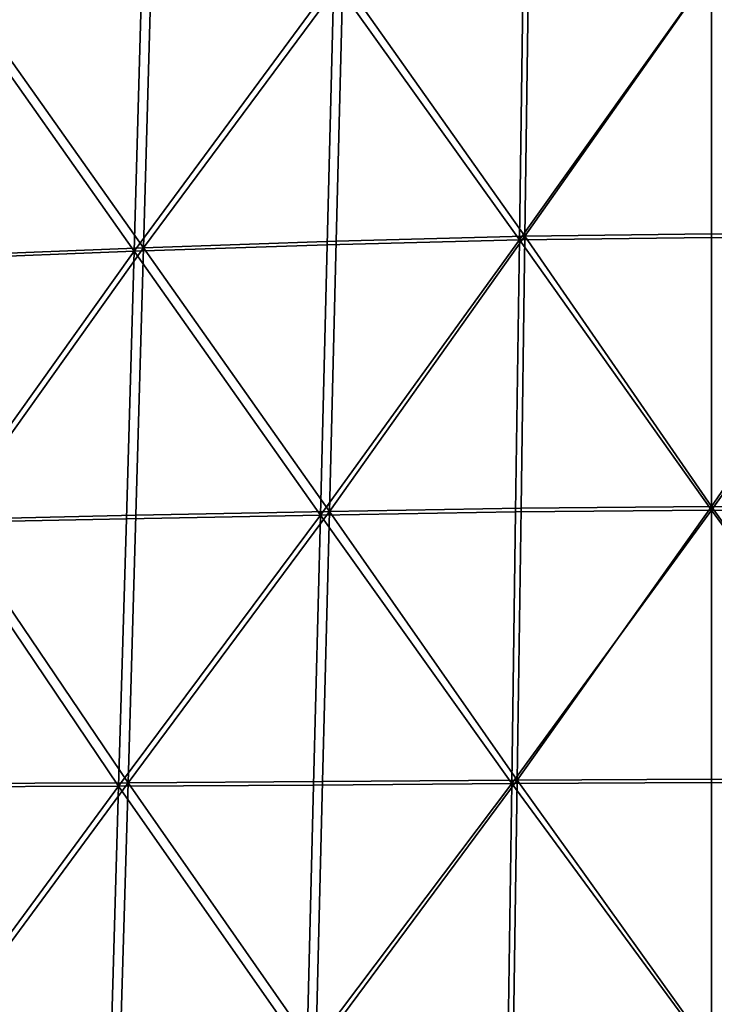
# Model space of a CAD drawing. Header units: millimetres. Extents: x -312 to 313, y -340 to 267.
# Tile 35 of 73: x -105 to 0, y -38 to 111. Entities that reach past the tile are written whole.
import ezdxf

# ---------------------------------------------------------------- set-up
doc = ezdxf.new("R2010")
doc.units = ezdxf.units.MM
doc.layers.add('Default', color=7, linetype='Continuous', true_color=0x000000)

msp = doc.modelspace()

# ---------------------------------------------------------------- linework, layer by layer
at = {"layer": 'Default', "color": 18, "true_color": 0x000000}
for points in [[(-29.556, 77.348, 395.683), (-57.68, 116.614, 396.064), (-28.992, 117.645, 394.184)], [(-29.556, 77.348, 395.683), (-28.992, 117.645, 394.184), (-0.5, 118.079, 393.496)], [(-29.556, 77.348, 395.683), (-0.5, 118.079, 393.496), (-0.5, 77.687, 394.97)], [(-28.736, 77.892, 439.827), (-0.5, 78.232, 439.343), (-0.5, 117.946, 434.506)], [(-28.736, 77.892, 439.827), (-0.5, 117.946, 434.506), (-28.186, 117.632, 435.032)], [(28.556, 77.348, 395.683), (-0.5, 77.687, 394.97), (-0.5, 118.079, 393.496)], [(28.556, 77.348, 395.683), (-0.5, 118.079, 393.496), (27.992, 117.645, 394.184)], [(27.736, 77.892, 439.827), (27.186, 117.632, 435.032), (-0.5, 117.946, 434.506)], [(27.736, 77.892, 439.827), (-0.5, 117.946, 434.506), (-0.5, 78.232, 439.343)], [(-87.878, 75.613, 400.473), (-57.68, 116.614, 396.064), (-58.664, 76.575, 397.592)], [(-87.878, 75.613, 400.473), (-86.759, 115.257, 398.95), (-57.68, 116.614, 396.064)], [(-86.456, 76.114, 442.223), (-56.322, 116.799, 436.232), (-85.36, 115.556, 437.733)], [(-86.456, 76.114, 442.223), (-57.285, 77.108, 440.909), (-56.322, 116.799, 436.232)], [(-29.556, 77.348, 395.683), (-58.664, 76.575, 397.592), (-57.68, 116.614, 396.064)], [(-28.736, 77.892, 439.827), (-56.322, 116.799, 436.232), (-57.285, 77.108, 440.909)], [(-28.736, 77.892, 439.827), (-28.186, 117.632, 435.032), (-56.322, 116.799, 436.232)], [(-87.878, 75.613, 400.473), (-114.697, 113.679, 402.593), (-86.759, 115.257, 398.95)], [(-86.456, 76.114, 442.223), (-85.36, 115.556, 437.733), (-113.312, 114.028, 439.405)], [(-87.878, 75.613, 400.473), (-115.921, 74.528, 404.102), (-114.697, 113.679, 402.593)], [(-86.456, 76.114, 442.223), (-113.312, 114.028, 439.405), (-114.514, 74.993, 443.669)], [(-28.736, 77.892, 439.827), (-58.318, 36.247, 443.715), (-29.328, 36.762, 442.725)], [(-28.736, 77.892, 439.827), (-57.285, 77.108, 440.909), (-58.318, 36.247, 443.715)], [(-29.556, 77.348, 395.683), (-0.5, 77.687, 394.97), (-0.5, 36.46, 396.517)], [(-28.736, 77.892, 439.827), (-29.328, 36.762, 442.725), (-0.5, 37.004, 442.28)], [(-28.736, 77.892, 439.827), (-0.5, 37.004, 442.28), (-0.5, 78.232, 439.343)], [(27.736, 77.892, 439.827), (-0.5, 78.232, 439.343), (-0.5, 37.004, 442.28)], [(27.736, 77.892, 439.827), (-0.5, 37.004, 442.28), (28.328, 36.762, 442.725)], [(28.556, 77.348, 395.683), (-0.5, 36.46, 396.517), (-0.5, 77.687, 394.97)], [(-86.456, 76.114, 442.223), (-114.514, 74.993, 443.669), (-115.797, 35.061, 446.245)], [(-86.456, 76.114, 442.223), (-115.797, 35.061, 446.245), (-87.63, 35.667, 444.908)], [(-87.878, 75.613, 400.473), (-58.664, 76.575, 397.592), (-59.697, 35.711, 399.197)], [(-86.456, 76.114, 442.223), (-87.63, 35.667, 444.908), (-58.318, 36.247, 443.715)], [(-86.456, 76.114, 442.223), (-58.318, 36.247, 443.715), (-57.285, 77.108, 440.909)], [(-29.556, 77.348, 395.683), (-30.148, 36.22, 397.255), (-59.697, 35.711, 399.197)], [(-29.556, 77.348, 395.683), (-59.697, 35.711, 399.197), (-58.664, 76.575, 397.592)], [(-29.556, 77.348, 395.683), (-0.5, 36.46, 396.517), (-30.148, 36.22, 397.255)], [(28.556, 77.348, 395.683), (29.148, 36.22, 397.255), (-0.5, 36.46, 396.517)], [(-87.878, 75.613, 400.473), (-89.052, 35.149, 402.071), (-117.206, 34.564, 405.688)], [(-87.878, 75.613, 400.473), (-117.206, 34.564, 405.688), (-115.921, 74.528, 404.102)], [(-87.878, 75.613, 400.473), (-59.697, 35.711, 399.197), (-89.052, 35.149, 402.071)], [(-88.802, -4.792, 446.476), (-59.352, -4.614, 445.329), (-58.318, 36.247, 443.715)], [(-88.802, -4.792, 446.476), (-58.318, 36.247, 443.715), (-87.63, 35.667, 444.908)], [(-30.74, -4.906, 398.828), (-59.697, 35.711, 399.197), (-30.148, 36.22, 397.255)], [(-29.921, -4.365, 444.37), (-58.318, 36.247, 443.715), (-59.352, -4.614, 445.329)], [(-29.921, -4.365, 444.37), (-29.328, 36.762, 442.725), (-58.318, 36.247, 443.715)], [(-30.74, -4.906, 398.828), (-0.5, 36.46, 396.517), (-0.5, -4.765, 398.065)], [(-30.74, -4.906, 398.828), (-30.148, 36.22, 397.255), (-0.5, 36.46, 396.517)], [(-29.921, -4.365, 444.37), (-0.5, -4.222, 443.937), (-0.5, 37.004, 442.28)], [(-29.921, -4.365, 444.37), (-0.5, 37.004, 442.28), (-29.328, 36.762, 442.725)], [(28.921, -4.365, 444.37), (28.328, 36.762, 442.725), (-0.5, 37.004, 442.28)], [(28.921, -4.365, 444.37), (-0.5, 37.004, 442.28), (-0.5, -4.222, 443.937)], [(29.739, -4.906, 398.828), (-0.5, 36.46, 396.517), (29.148, 36.22, 397.255)], [(29.739, -4.906, 398.828), (-0.5, -4.765, 398.065), (-0.5, 36.46, 396.517)], [(-90.226, -5.32, 403.669), (-118.489, -5.412, 407.276), (-117.206, 34.564, 405.688)], [(-90.226, -5.32, 403.669), (-117.206, 34.564, 405.688), (-89.052, 35.149, 402.071)], [(-88.802, -4.792, 446.476), (-115.797, 35.061, 446.245), (-117.077, -4.896, 447.821)], [(-88.802, -4.792, 446.476), (-87.63, 35.667, 444.908), (-115.797, 35.061, 446.245)], [(-90.226, -5.32, 403.669), (-89.052, 35.149, 402.071), (-59.697, 35.711, 399.197)], [(-90.226, -5.32, 403.669), (-59.697, 35.711, 399.197), (-60.731, -5.152, 400.802)], [(-30.74, -4.906, 398.828), (-60.731, -5.152, 400.802), (-59.697, 35.711, 399.197)], [(-29.921, -4.365, 444.37), (-60.387, -45.473, 445.918), (-30.515, -45.489, 444.978)], [(-29.921, -4.365, 444.37), (-59.352, -4.614, 445.329), (-60.387, -45.473, 445.918)], [(-29.921, -4.365, 444.37), (-30.515, -45.489, 444.978), (-0.5, -45.447, 444.569)], [(-29.921, -4.365, 444.37), (-0.5, -45.447, 444.569), (-0.5, -4.222, 443.937)], [(28.921, -4.365, 444.37), (-0.5, -4.222, 443.937), (-0.5, -45.447, 444.569)], [(28.921, -4.365, 444.37), (-0.5, -45.447, 444.569), (29.515, -45.489, 444.978)], [(-90.226, -5.32, 403.669), (-91.401, -45.796, 405.269), (-119.773, -45.399, 408.864)], [(-90.226, -5.32, 403.669), (-119.773, -45.399, 408.864), (-118.489, -5.412, 407.276)], [(-88.802, -4.792, 446.476), (-117.077, -4.896, 447.821), (-118.351, -44.871, 448.571)], [(-88.802, -4.792, 446.476), (-118.351, -44.871, 448.571), (-89.972, -45.26, 447.105)], [(-90.226, -5.32, 403.669), (-61.764, -46.012, 402.406), (-91.401, -45.796, 405.269)], [(-90.226, -5.32, 403.669), (-60.731, -5.152, 400.802), (-61.764, -46.012, 402.406)], [(-88.802, -4.792, 446.476), (-89.972, -45.26, 447.105), (-60.387, -45.473, 445.918)], [(-88.802, -4.792, 446.476), (-60.387, -45.473, 445.918), (-59.352, -4.614, 445.329)], [(-30.74, -4.906, 398.828), (-31.332, -46.03, 400.4), (-61.764, -46.012, 402.406)], [(-30.74, -4.906, 398.828), (-61.764, -46.012, 402.406), (-60.731, -5.152, 400.802)], [(-30.74, -4.906, 398.828), (-0.5, -45.989, 399.612), (-31.332, -46.03, 400.4)], [(-30.74, -4.906, 398.828), (-0.5, -4.765, 398.065), (-0.5, -45.989, 399.612)], [(29.739, -4.906, 398.828), (-0.5, -45.989, 399.612), (-0.5, -4.765, 398.065)], [(29.739, -4.906, 398.828), (30.331, -46.03, 400.4), (-0.5, -45.989, 399.612)]]:
    msp.add_3dface(points, dxfattribs=at)

doc.saveas('drawing.dxf')
